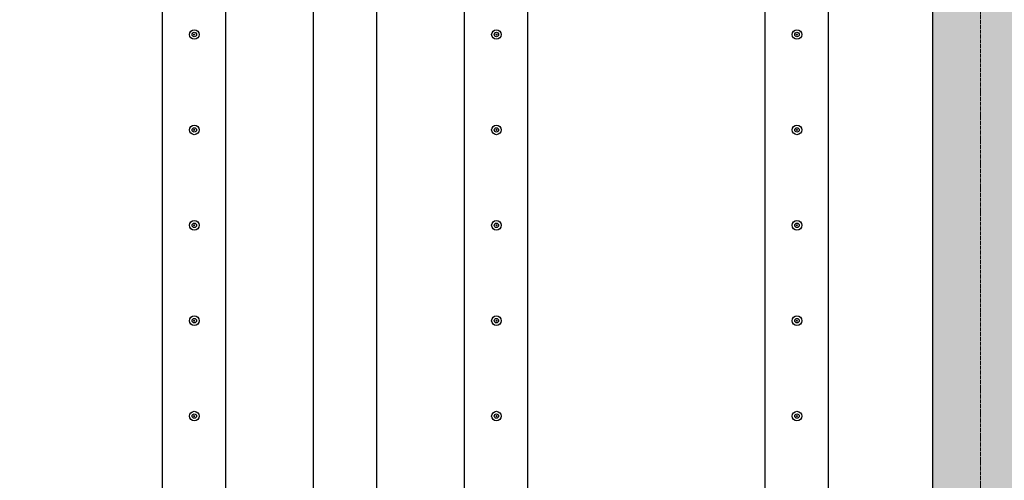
# Model space of a CAD drawing. Header units: millimetres. Extents: x -374129 to 1163271, y -112652 to 695637.
# Tile 112 of 230: x 48059 to 51155, y -36150 to -34701. Entities that reach past the tile are written whole.
import ezdxf

# ---------------------------------------------------------------- set-up
doc = ezdxf.new("R2010")
doc.units = ezdxf.units.MM
doc.linetypes.add('ACAD_ISO04W100', pattern=[30, 24, -3, 0, -3])
for name, color, linetype in [('KRT_kreskowanie', 252, 'Continuous'), ('KRT_sciany', 2, 'Continuous'), ('KRT_technologia', 30, 'Continuous')]:
    doc.layers.add(name, color=color, linetype=linetype)
doc.layers.add('KRT_osie', color=55, linetype='ACAD_ISO04W100', lineweight=18)

# ---------------------------------------------------------------- blocks, each defined once
blk = doc.blocks.new('sys napowietrzania')
at = {"layer": 'KRT_technologia', "linetype": 'Continuous', "transparency": 33554687, "elevation": -3659.98}
for points in [[(49726.67, -12485.01), (49726.67, -10582.71), (49726.67, -2349.21), (49526.67, -2349.21), (49526.67, -10582.71), (49526.67, -12485.01), (49626.67, -12485.01), (49726.67, -12485.01), (49723.5, -12495.38), (49626.67, -12495.38), (49529.84, -12495.38), (49526.67, -12485.01)], [(50201.67, -12485.01), (50201.67, -10582.71), (50201.67, -2349.21), (50001.67, -2349.21), (50001.67, -10582.71), (50001.67, -12485.01), (50101.67, -12485.01), (50201.67, -12485.01), (50198.5, -12495.38), (50101.67, -12495.38), (50004.84, -12495.38), (50001.67, -12485.01)], [(50676.67, -12485.01), (50676.67, -10582.71), (50676.67, -2349.21), (50476.67, -2349.21), (50476.67, -10582.71), (50476.67, -12485.01), (50576.67, -12485.01), (50676.67, -12485.01), (50673.5, -12495.38), (50576.67, -12495.38), (50479.84, -12495.38), (50476.67, -12485.01)], [(51621.67, -12485.01), (51621.67, -10582.71), (51621.67, -2349.21), (51421.67, -2349.21), (51421.67, -10582.71), (51421.67, -12485.01), (51521.67, -12485.01), (51621.67, -12485.01), (51618.5, -12495.38), (51521.67, -12495.38), (51424.84, -12495.38), (51421.67, -12485.01)]]:
    blk.add_lwpolyline(points, dxfattribs=at)
at = {"layer": 'KRT_technologia'}
for centre, radius in [((49628.01, -2660.34, -3659.98), 15), ((49628.01, -2660.34, -3659.98), 7), ((49628.01, -2660.34, -3659.98), 1.5), ((50578.01, -2660.34, -3659.98), 15), ((50578.01, -2660.34, -3659.98), 7), ((50578.01, -2660.34, -3659.98), 1.5), ((51523.01, -2660.34, -3659.98), 15), ((51523.01, -2660.34, -3659.98), 7), ((51523.01, -2660.34, -3659.98), 1.5), ((49628.01, -2960.34, -3659.98), 15), ((49628.01, -2960.34, -3659.98), 7), ((49628.01, -2960.34, -3659.98), 1.5), ((50578.01, -2960.34, -3659.98), 15), ((50578.01, -2960.34, -3659.98), 7), ((50578.01, -2960.34, -3659.98), 1.5), ((51523.01, -2960.34, -3659.98), 15), ((51523.01, -2960.34, -3659.98), 7), ((51523.01, -2960.34, -3659.98), 1.5), ((49628.01, -3260.34, -3659.98), 15), ((50578.01, -3260.34, -3659.98), 15), ((51523.01, -3260.34, -3659.98), 15), ((49628.01, -3260.34, -3659.98), 7), ((49628.01, -3260.34, -3659.98), 1.5), ((50578.01, -3260.34, -3659.98), 7), ((50578.01, -3260.34, -3659.98), 1.5), ((51523.01, -3260.34, -3659.98), 7), ((51523.01, -3260.34, -3659.98), 1.5), ((49628.01, -3560.34, -3659.98), 15), ((49628.01, -3560.34, -3659.98), 7), ((49628.01, -3560.34, -3659.98), 1.5), ((50578.01, -3560.34, -3659.98), 15), ((50578.01, -3560.34, -3659.98), 7), ((50578.01, -3560.34, -3659.98), 1.5), ((51523.01, -3560.34, -3659.98), 15), ((51523.01, -3560.34, -3659.98), 7), ((51523.01, -3560.34, -3659.98), 1.5), ((49628.01, -3860.34, -3659.98), 15), ((49628.01, -3860.34, -3659.98), 7), ((49628.01, -3860.34, -3659.98), 1.5), ((50578.01, -3860.34, -3659.98), 15), ((50578.01, -3860.34, -3659.98), 7), ((50578.01, -3860.34, -3659.98), 1.5), ((51523.01, -3860.34, -3659.98), 15), ((51523.01, -3860.34, -3659.98), 7), ((51523.01, -3860.34, -3659.98), 1.5)]:
    blk.add_circle(centre, radius, dxfattribs=at)

msp = doc.modelspace()

# ---------------------------------------------------------------- hatches: boundary and pattern name
at = {"layer": 'KRT_kreskowanie'}
h = msp.add_hatch(dxfattribs=at)
h.set_pattern_fill('ANSI33', color=256, scale=20, style=0)
h.set_pattern_definition([(45, (-1e-05, 3009.36), (-89.80256, 89.80256), []), (45, (89.8, 3009.36), (-89.80256, 89.80256), [63.5, -31.75])])
h.paths.add_polyline_path([(38290, -33690.64), (19090, -33690.64), (19090, -46990.64), (19390, -46990.64), (19390, -33990.64), (25390, -33990.64), (25390, -46990.64), (25690, -46990.64), (25690, -33990.64), (31690, -33990.64), (31690, -46990.64), (31990, -46990.64), (31990, -33990.64), (37990, -33990.64), (37990, -46990.64), (38290, -46990.64)])
h.paths.add_polyline_path([(51230, -33990.64), (57230, -33990.64), (57230, -46990.64), (57530, -46990.64), (57530, -33690.64), (38330, -33690.64), (38330, -46990.64), (38630, -46990.64), (38630, -33990.64), (44630, -33990.64), (44630, -46990.64), (44930, -46990.64), (44930, -33990.64), (50930, -33990.64), (50930, -46990.64), (51230, -46990.64)])
h.paths.add_polyline_path([(70470, -33690.64), (57570, -33690.64), (57570, -46990.64), (57870, -46990.64), (57870, -33990.64), (63870, -33990.64), (63870, -46990.64), (64170, -46990.64), (64170, -33990.64), (70170, -33990.64), (70170, -46990.64), (70470, -46990.64)])

# ---------------------------------------------------------------- linework, layer by layer
at = {"layer": 'KRT_osie', "ltscale": 0.5}
msp.add_line((51080, -27801.99), (51080, -48285.63), dxfattribs=at)
at = {"layer": 'KRT_sciany'}
msp.add_line((50930, -46990.64), (50930, -33990.64), dxfattribs=at)

# ---------------------------------------------------------------- block references
msp.add_blockref('sys napowietrzania', (-1019.98, -32087.66, 3070))

doc.saveas('drawing.dxf')
